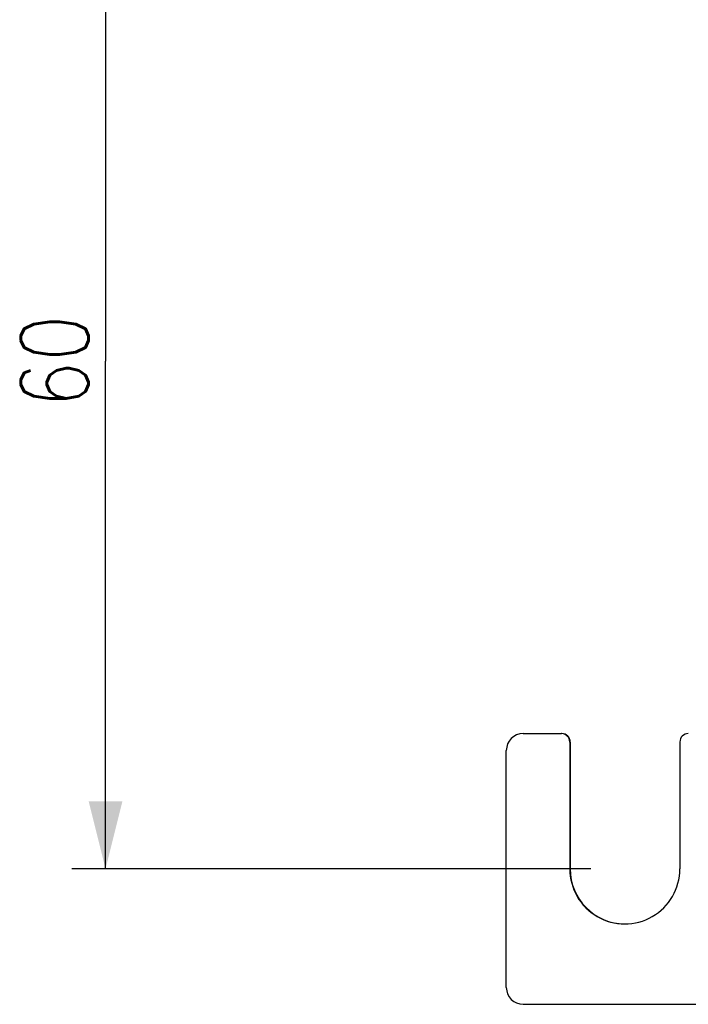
# Model space of a CAD drawing. Header units: millimetres. Extents: x 0 to 210, y 0 to 297.
# Tile 3 of 13: x 41 to 61, y 85 to 114. Entities that reach past the tile are written whole.
import ezdxf

# ---------------------------------------------------------------- set-up
doc = ezdxf.new("R2010")
doc.units = ezdxf.units.MM
doc.header["$LTSCALE"] = 19.36
doc.layers.get('0').update_dxf_attribs({"linetype": 'CONTINUOUS'})
doc.styles.get("Standard").update_dxf_attribs({"font": 'SIMPLEX.SHX', "width": 0.8})
doc.dimstyles.new('DIMSTYLE_2', dxfattribs={"dimtxt": 2, "dimasz": 2, "dimexe": 1, "dimexo": 1, "dimgap": 0.5, "dimtad": 1, "dimlfac": 2, "dimdsep": 46, "dimtxsty": 'Standard', "dimblk": '_FILLED', "dimblk1": '_FILLED', "dimblk2": '_FILLED', "dimcen": 0.09, "dimazin": 2, "dimtp": 0.01, "dimtm": 0.01, "dimtfac": 1, "dimtofl": 0, "dimtmove": 0, "dimatfit": 3, "dimldrblk": '_FILLED', "dimfxl": 0, "dimtolj": 1, "dimarcsym": 0})

# ---------------------------------------------------------------- blocks, each defined once
blk = doc.blocks.new('_FILLED')
at = {"color": 0, "linetype": 'ByBlock'}
blk.add_solid([(0, 0), (-1, 0.25), (-1, -0.25)], dxfattribs=at)
blk = doc.blocks.new('*D6')
at = {"color": 8}
for p, q in [((58.183, 119.296), (42.847, 119.296)), ((43.847, 119.296), (43.847, 104.296)), ((43.847, 89.296), (43.847, 104.296)), ((58.183, 89.296), (42.847, 89.296))]:
    blk.add_line(p, q, dxfattribs=at)
at = {"color": 8, "xscale": 2, "yscale": 2, "zscale": 2}
for p, rotation in [((43.847, 119.296), 90), ((43.847, 89.296), 270)]:
    blk.add_blockref('_FILLED', p, dxfattribs=dict(at, rotation=rotation))
at = {"color": 8, "insert": (41.347, 104.296), "char_height": 2, "width": 3.2, "attachment_point": 2, "rotation": 90, "line_spacing_factor": 0.9}
blk.add_mtext('60', dxfattribs=at)

msp = doc.modelspace()

# ---------------------------------------------------------------- linework, layer by layer
at = {"color": 7}
for p, q in [((56.1833, 93.2959), (57.3081, 93.2959)), ((57.5581, 93.0459), (57.5581, 89.2992)), ((57.5581, 93.0459), (57.5711, 93.0459)), ((57.5711, 93.0459), (57.5711, 89.2992)), ((60.8076, 93.0459), (60.8076, 89.2959)), ((55.6833, 85.7959), (55.6833, 92.7959)), ((57.5581, 89.2992), (57.5711, 89.2992)), ((56.1833, 85.2959), (63.694, 85.2959))]:
    msp.add_line(p, q, dxfattribs=at)
for centre, radius, start, end in [((56.1833, 92.7959), 0.5, 90.00522, 180.00408), ((57.3081, 93.0459), 0.25, 359.99533, 89.99533), ((57.3212, 93.0459), 0.25, 359.99533, 89.99533), ((61.0575, 93.0459), 0.25, 90.00467, 180.00462), ((59.1827, 89.2957), 1.6249, 179.87628, 0.00467), ((59.196, 89.2957), 1.6249, 179.8763, 269.53362), ((56.1833, 85.7958), 0.5, 179.9959, 269.99476)]:
    msp.add_arc(centre, radius, start, end, dxfattribs=at)

# ---------------------------------------------------------------- dimensions: what is measured, and where the dimension line sits
at = {"color": 8}
dim = msp.add_linear_dim(base=(43.8472, 89.2959), p1=(59.1828, 119.2959), p2=(59.1828, 89.2959), angle=270, dimstyle='DIMSTYLE_2', dxfattribs=at)
dim.commit()
dim.dimension.update_dxf_attribs({"geometry": '*D6', "text_midpoint": (43.8472, 104.2959), "dimtype": 160})

doc.saveas('drawing.dxf')
